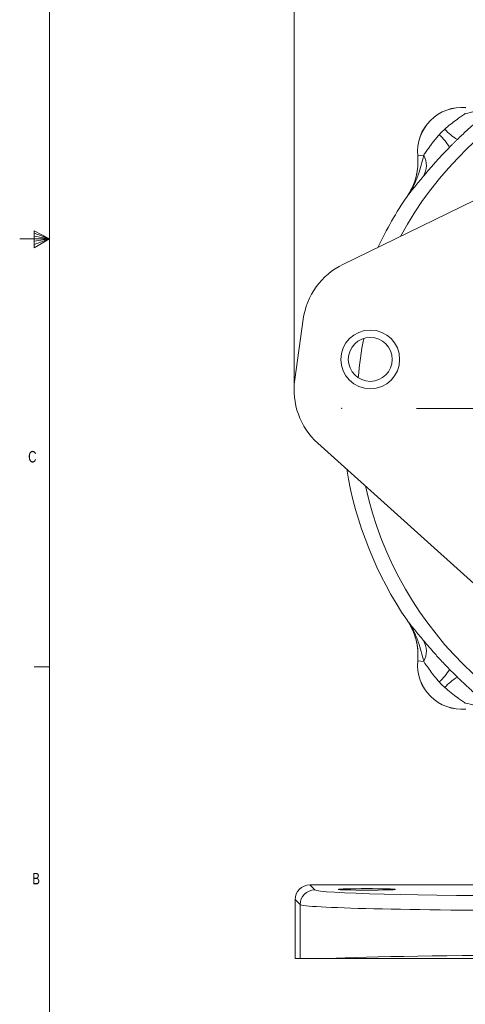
# Model space of a CAD drawing. Header units: inches. Extents: x 0.3 to 33.9, y 0.2 to 21.6.
# Tile 2 of 25: x 0.3 to 3.9, y 4.7 to 12.7. Entities that reach past the tile are written whole.
import ezdxf

# ---------------------------------------------------------------- set-up
doc = ezdxf.new("R2010")
doc.units = ezdxf.units.IN
doc.header["$MEASUREMENT"] = 0
doc.header["$PDSIZE"] = -1
doc.layers.add('SLD-0', color=7, linetype='Continuous', lineweight=15)
doc.styles.add('SLDTEXTSTYLE0', font='TXT', dxfattribs={"width": 0.75})
doc.dimstyles.new('SLDDIMSTYLE0', dxfattribs={"dimtxt": 0.25, "dimasz": 0.13, "dimexe": 0, "dimexo": 0.0625, "dimgap": 0.0625, "dimtad": 0, "dimtih": 1, "dimtoh": 1, "dimrnd": 1e-09, "dimzin": 12, "dimdsep": 46, "dimtxsty": 'SLDTEXTSTYLE0', "dimsah": 1, "dimcen": 0.09, "dimadec": 0, "dimazin": 3, "dimtfac": 1, "dimtofl": 0, "dimtmove": 0, "dimatfit": 3, "dimfxl": 1, "dimfrac": 2, "dimtolj": 1, "dimtzin": 12, "dimarcsym": 0})

# ---------------------------------------------------------------- blocks, each defined once
blk = doc.blocks.new('_D')
at = {"layer": 'SLD-0'}
for p, q in [((2.5224, 9.7273), (2.5224, 14.6434)), ((5.9931, 12.0447), (5.9931, 14.6434)), ((2.5224, 14.5184), (3.7314, 14.5184)), ((3.871, 14.5552), (3.8202, 14.5552)), ((3.8202, 14.5552), (3.8202, 14.1583)), ((4.6445, 14.5552), (4.6953, 14.5552)), ((4.6953, 14.5552), (4.6953, 14.1583)), ((5.9931, 14.5184), (4.7841, 14.5184)), ((3.8202, 14.1583), (3.871, 14.1583)), ((4.6953, 14.1583), (4.6445, 14.1583))]:
    blk.add_line(p, q, dxfattribs=at)
for points in [[(2.5224, 14.5184), (2.6524, 14.4984), (2.6524, 14.5384)], [(5.9931, 14.5184), (5.8631, 14.5384), (5.8631, 14.4984)]]:
    blk.add_solid(points, dxfattribs=at)
at = {"layer": 'SLD-0', "char_height": 0.25, "attachment_point": 1, "style": 'SLDTEXTSTYLE0'}
for s, insert in [('3.47', (3.8329, 14.9282, 0.0039)), ('88.2', (3.9345, 14.4806, 0.0039))]:
    blk.add_mtext(s, dxfattribs=dict(at, insert=insert))
blk = doc.blocks.new('SW_CENTERMARKSYMBOL_0')
at = {"layer": 'SLD-0', "color": 0}
for p, q in [((0, 0.2), (0, 2.4701)), ((0, 0), (0, 0.1)), ((-0.2, 0), (-2.4701, 0)), ((0, 0), (-0.1, 0)), ((0, 0), (0, -0.1)), ((0, 0), (0.1, 0)), ((0.2, 0), (2.4701, 0)), ((0, -0.2), (0, -2.4701))]:
    blk.add_line(p, q, dxfattribs=at)

msp = doc.modelspace()

# ---------------------------------------------------------------- linework, layer by layer
at = {"color": 7, "linetype": 'Continuous', "lineweight": 0}
for p, q in [((0.5229, 21.4106), (0.5229, 0.4106)), ((0.3989, 10.9761), (0.3989, 10.8373)), ((0.5229, 10.9106), (0.3989, 10.9761)), ((0.3989, 10.9577), (0.5229, 10.9106)), ((0.5229, 10.9106), (0.2798, 10.9106)), ((0.3989, 10.9337), (0.5229, 10.9106)), ((0.3989, 10.8373), (0.5229, 10.9106)), ((0.3989, 10.8646), (0.5229, 10.9106)), ((0.3989, 10.8914), (0.5229, 10.9106)), ((0.5229, 7.4106), (0.3979, 7.4106))]:
    msp.add_line(p, q, dxfattribs=at)
at = {"color": 7, "linetype": 'Continuous', "lineweight": 15}
for p, q in [((4.9394, 11.6851), (2.9228, 10.7017)), ((3.5337, 11.5901), (3.534, 11.5901)), ((3.5827, 11.5947), (3.534, 11.5901)), ((3.4493, 11.2606), (3.449, 11.2607)), ((2.5978, 10.2544), (2.5282, 9.7593)), ((2.7172, 9.2398), (4.3844, 7.7383)), ((3.449, 7.7884), (3.4493, 7.7885)), ((3.449, 7.7884), (3.4547, 7.7796)), ((3.534, 7.459), (3.5337, 7.459)), ((3.5827, 7.4543), (3.534, 7.459)), ((2.6514, 5.6262), (2.692, 5.5855)), ((2.6514, 5.6262), (4.3081, 5.6262)), ((2.5721, 5.4656), (2.5314, 5.5062)), ((2.5314, 5.0249), (2.5314, 5.5062)), ((2.5721, 5.0249), (2.5721, 5.4656)), ((2.5721, 5.0249), (2.5314, 5.0249)), ((2.7973, 5.0249), (2.5721, 5.0249))]:
    msp.add_line(p, q, dxfattribs=at)
for radius in [0.24, 0.18]:
    msp.add_circle((3.1461, 9.9249), radius, dxfattribs=at)
at = {"color": 8, "linetype": 'Continuous', "lineweight": 15}
for start, end in [(12.40207, 151.58958), (168.83696, 175.15469), (192.40207, 331.58958)]:
    msp.add_arc((5.9931, 9.5245), 2.9561, start, end, dxfattribs=at)
at = {"color": 7, "linetype": 'Continuous', "lineweight": 15}
for centre, radius, start, end in [((3.8931, 11.6245), 0.361, 84.52223, 185.47777), ((3.8931, 11.6245), 0.3607, 84.51489, 185.48511), ((3.4225, 11.4406), 0.4311, 30.49936, 48.25232), ((4.077, 12.0951), 0.4311, 221.74768, 239.50064), ((3.4322, 11.511), 0.1722, 328.54601, 29.09696), ((5.9931, 9.5245), 3.08, 145.68866, 154.69445), ((3.1809, 10.1724), 0.5888, 115.99738, 171.99582), ((3.1113, 9.6773), 0.5888, 171.99582, 227.99427), ((5.9931, 9.5245), 3.08, 189.2972, 214.31134), ((3.4322, 7.5381), 0.1722, 330.90304, 31.45399), ((3.8931, 7.4245), 0.361, 174.52223, 275.47777), ((3.8931, 7.4245), 0.3607, 174.51489, 275.48511), ((3.4225, 7.6085), 0.4311, 311.74768, 329.50064), ((4.077, 6.9539), 0.4311, 120.49936, 138.25232), ((2.6921, 5.4655), 0.1201, 90.04597, 179.95403)]:
    msp.add_arc(centre, radius, start, end, dxfattribs=at)
for centre, major_axis, ratio, start_param, end_param in [((2.6514, 5.5062), (-0.0849, 0.0849), 0.999315, 5.49813, 7.068241), ((4.5714, 5.5868), (1.88, 0), 0.026186, 3.167773, 4.712389), ((4.5714, 5.4669), (2, 0), 0.024615, 3.167773, 4.712389), ((4.5714, 5.0022), (2, 0), 0.024615, 1.570796, 2.661649)]:
    msp.add_ellipse(centre, major_axis=major_axis, ratio=ratio, start_param=start_param, end_param=end_param, dxfattribs=at)
msp.add_ellipse((3.1181, 5.5902), major_axis=(0.2344, 0), ratio=0.026186, dxfattribs=at)
for points, knots in [([(3.9229, 11.9349), (3.9765, 11.9476), (4.0608, 11.9676), (4.1723, 12.0151), (4.2291, 12.0487), (4.2568, 12.0681), (4.257, 12.0683)], [0, 0, 0, 0, 0.458943, 0.721865, 0.99767, 1, 1, 1, 1]), ([(3.7553, 11.8081), (3.7588, 11.8112), (3.777, 11.8277), (3.8119, 11.8562), (3.8551, 11.8879), (3.8931, 11.9145), (3.9129, 11.9281), (3.9229, 11.9349)], [0, 0, 0, 0, 0.06151, 0.327969, 0.600279, 0.797253, 1, 1, 1, 1]), ([(4.0964, 11.9385), (4.0822, 11.9264), (4.0533, 11.9019), (3.9976, 11.8534), (3.9316, 11.7942), (3.883, 11.7475), (3.8582, 11.7237)], [0, 0, 0, 0, 0.21336, 0.43352, 0.711269, 1, 1, 1, 1]), ([(3.5827, 11.5947), (3.5893, 11.6044), (3.6029, 11.6241), (3.6245, 11.6551), (3.6455, 11.684), (3.6654, 11.7103), (3.6866, 11.7366), (3.7019, 11.7537), (3.7095, 11.7623)], [0, 0, 0, 0, 0.196553, 0.399577, 0.546778, 0.695321, 0.847205, 1, 1, 1, 1]), ([(3.7095, 11.7623), (3.7132, 11.7662), (3.7205, 11.7741), (3.7319, 11.7857), (3.7435, 11.7971), (3.7514, 11.8044), (3.7553, 11.8081)], [0, 0, 0, 0, 0.249854, 0.5, 0.749854, 1, 1, 1, 1]), ([(3.8582, 11.7237), (3.8528, 11.7184), (3.842, 11.7078), (3.8259, 11.6918), (3.8098, 11.6756), (3.7992, 11.6648), (3.7939, 11.6594)], [0, 0, 0, 0, 0.249819, 0.5, 0.74982, 1, 1, 1, 1]), ([(3.7939, 11.6594), (3.7894, 11.6547), (3.7639, 11.6285), (3.718, 11.5798), (3.6634, 11.5192), (3.6161, 11.4648), (3.5916, 11.4358), (3.5791, 11.4212)], [0, 0, 0, 0, 0.054789, 0.306864, 0.566571, 0.779999, 1, 1, 1, 1]), ([(3.5337, 11.5901), (3.5344, 11.5816), (3.5372, 11.5456), (3.5345, 11.4807), (3.5176, 11.4009), (3.4895, 11.3261), (3.4626, 11.2827), (3.449, 11.2607)], [0, 0, 0, 0, 0.073245, 0.312639, 0.558976, 0.776893, 1, 1, 1, 1]), ([(3.4493, 11.2606), (3.4495, 11.2608), (3.4689, 11.2885), (3.5025, 11.3453), (3.55, 11.4568), (3.57, 11.5411), (3.5827, 11.5947)], [0, 0, 0, 0, 0.00233, 0.278135, 0.541057, 1, 1, 1, 1]), ([(3.4493, 11.2606), (3.4512, 11.2634), (3.4685, 11.289), (3.4969, 11.3417), (3.5237, 11.4214), (3.5379, 11.5054), (3.5353, 11.5616), (3.534, 11.5901)], [0, 0, 0, 0, 0.028662, 0.26802, 0.51433, 0.753688, 1, 1, 1, 1]), ([(3.5791, 11.4212), (3.555, 11.3923), (3.5187, 11.3488), (3.4785, 11.2983), (3.459, 11.2733), (3.4494, 11.2607), (3.4493, 11.2606)], [0, 0, 0, 0, 0.493398, 0.745029, 0.997453, 1, 1, 1, 1]), ([(3.4493, 7.7885), (3.4494, 7.7883), (3.459, 7.7758), (3.4785, 7.7508), (3.5187, 7.7003), (3.555, 7.6568), (3.5791, 7.6279)], [0, 0, 0, 0, 0.002547, 0.254971, 0.506602, 1, 1, 1, 1]), ([(3.5827, 7.4543), (3.57, 7.508), (3.55, 7.5923), (3.5025, 7.7038), (3.4689, 7.7606), (3.4495, 7.7882), (3.4493, 7.7885)], [0, 0, 0, 0, 0.458943, 0.721865, 0.99767, 1, 1, 1, 1]), ([(3.534, 7.459), (3.5353, 7.4873), (3.538, 7.5446), (3.5232, 7.6298), (3.4953, 7.7132), (3.4648, 7.7631), (3.4493, 7.7885)], [0, 0, 0, 0, 0.243914, 0.495196, 0.743693, 1, 1, 1, 1]), ([(3.4661, 7.7605), (3.4782, 7.7383), (3.5039, 7.691), (3.526, 7.6148), (3.5376, 7.5358), (3.535, 7.4848), (3.5337, 7.459)], [0, 0, 0, 0, 0.241066, 0.513053, 0.753661, 1, 1, 1, 1]), ([(3.5791, 7.6279), (3.5912, 7.6137), (3.6157, 7.5848), (3.6642, 7.5291), (3.7234, 7.4631), (3.7701, 7.4145), (3.7939, 7.3897)], [0, 0, 0, 0, 0.21336, 0.43352, 0.711269, 1, 1, 1, 1]), ([(3.7095, 7.2868), (3.7064, 7.2902), (3.6899, 7.3085), (3.6615, 7.3433), (3.6206, 7.399), (3.5968, 7.4337), (3.5827, 7.4543)], [0, 0, 0, 0, 0.061603, 0.328469, 0.601193, 1, 1, 1, 1]), ([(3.8582, 7.3254), (3.8629, 7.3209), (3.8783, 7.3059), (3.9046, 7.2808), (3.9372, 7.2504), (3.9697, 7.2207), (3.9998, 7.1939), (4.027, 7.17), (4.0515, 7.1489), (4.075, 7.1288), (4.0893, 7.1167), (4.0964, 7.1106)], [0, 0, 0, 0, 0.054739, 0.180353, 0.306792, 0.436105, 0.566551, 0.672887, 0.779972, 0.889532, 1, 1, 1, 1]), ([(3.9229, 7.1142), (3.9132, 7.1208), (3.8935, 7.1343), (3.8542, 7.1619), (3.8067, 7.1964), (3.7726, 7.226), (3.7553, 7.241)], [0, 0, 0, 0, 0.1966595, 0.3997936, 0.695378, 1, 1, 1, 1]), ([(4.257, 6.9808), (4.2568, 6.981), (4.2291, 7.0004), (4.1723, 7.034), (4.0608, 7.0815), (3.9765, 7.1015), (3.9229, 7.1142)], [0, 0, 0, 0, 0.00233, 0.278135, 0.541057, 1, 1, 1, 1]), ([(4.5714, 5.0249), (4.4912, 5.0249), (4.3554, 5.0249), (4.1663, 5.0249), (4.0028, 5.0249), (3.8417, 5.0249), (3.686, 5.0249), (3.538, 5.0249), (3.3973, 5.0249), (3.2636, 5.0249), (3.1091, 5.0249), (2.9438, 5.0249), (2.8462, 5.0249), (2.7973, 5.0249)], [0, 0, 0, 0, 0.110343, 0.186865, 0.263387, 0.342134, 0.42088, 0.49737, 0.573861, 0.652591, 0.731321, 0.865661, 1, 1, 1, 1])]:
    msp.add_open_spline(points, degree=3, knots=knots, dxfattribs=at)
for points in [[(3.7939, 7.3897), (3.8045, 7.3789), (3.8258, 7.3572), (3.8474, 7.336), (3.8582, 7.3254)], [(3.7553, 7.241), (3.7475, 7.2484), (3.7317, 7.2632), (3.7169, 7.2789), (3.7095, 7.2868)]]:
    msp.add_open_spline(points, degree=3, dxfattribs=at)
at = {"layer": 'SLD-0'}
msp.add_point((2.9131, 9.5245), dxfattribs=at)

# ---------------------------------------------------------------- block references
msp.add_blockref('SW_CENTERMARKSYMBOL_0', (5.9931, 9.5245), dxfattribs=at)

# ---------------------------------------------------------------- texts
at = {"color": 7, "linetype": 'Continuous', "lineweight": 0, "char_height": 0.0938, "attachment_point": 1, "style": 'SLDTEXTSTYLE0'}
for s, insert in [('C', (0.3492, 9.1757)), ('B', (0.3826, 5.725))]:
    msp.add_mtext(s, dxfattribs=dict(at, insert=insert))

# ---------------------------------------------------------------- dimensions: what is measured, and where the dimension line sits
at = {"layer": 'SLD-0'}
dim = msp.add_linear_dim(base=(5.9931, 14.5184), p1=(2.5224, 9.6773), p2=(5.9931, 11.9947), dimstyle='SLDDIMSTYLE0', dxfattribs=at)
dim.commit()
dim.dimension.update_dxf_attribs({"geometry": '_D', "text_midpoint": (4.2577, 14.5184), "dimtype": 160})

doc.saveas('drawing.dxf')
